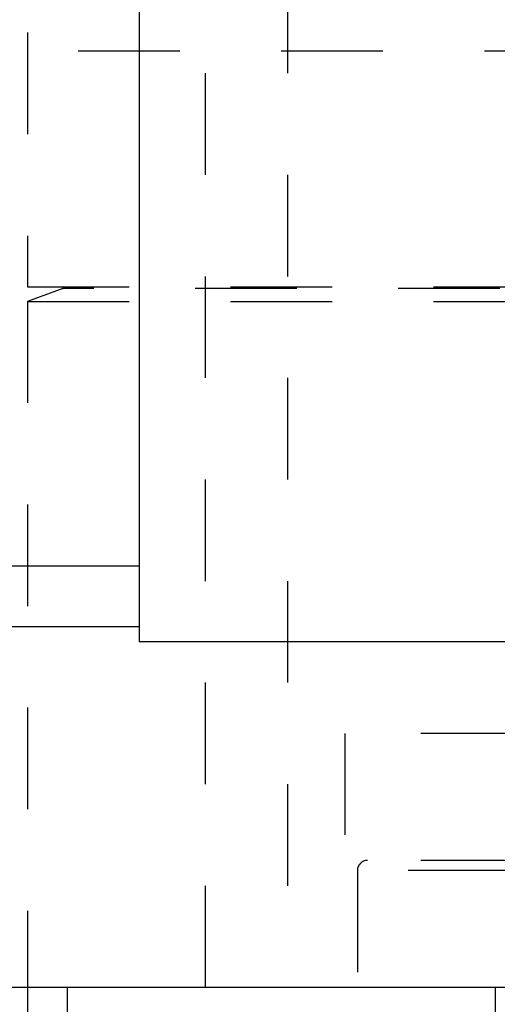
# Model space of a CAD drawing. Header units: inches. Extents: x 1907 to 2452, y -210 to -54.
# Tile 106 of 256: x 1953.978 to 1954.449, y -169.78 to -168.811. Entities that reach past the tile are written whole.
import ezdxf

# ---------------------------------------------------------------- set-up
doc = ezdxf.new("R2010")
doc.units = ezdxf.units.IN
doc.header["$LTSCALE"] = 0.5
doc.header["$MEASUREMENT"] = 0
doc.linetypes.add('HIDDEN', pattern=[0.225, 0.15, -0.075])
doc.layers.add('SID-M-H', color=4, linetype='HIDDEN')
doc.layers.add('SID-M-S', color=105, linetype='Continuous')

msp = doc.modelspace()

# ---------------------------------------------------------------- linework, layer by layer
at = {"layer": 'SID-M-H'}
for p, q in [((1954.16118, -167.26351), (1954.16118, -169.76351)), ((1954.24213, -167.76351), (1954.24213, -169.76351)), ((1953.98618, -167.82351), (1953.98618, -169.0739)), ((1953.23618, -168.84161), (1955.73618, -168.84161)), ((1953.98618, -169.0739), (1954.48618, -169.0739)), ((1954.02103, -169.07543), (1953.98618, -169.08812)), ((1954.45133, -169.07543), (1954.02103, -169.07543)), ((1953.98618, -169.08812), (1954.48618, -169.08812)), ((1953.98618, -169.08812), (1953.98618, -170.53446)), ((1953.87618, -169.34851), (1954.09618, -169.34851)), ((1955.67368, -169.51351), (1954.29868, -169.51351)), ((1954.29868, -169.51351), (1954.29868, -169.63851)), ((1955.67368, -169.63851), (1954.29868, -169.63851)), ((1954.31118, -169.64851), (1954.31118, -169.97351)), ((1955.66118, -169.64851), (1954.31298, -169.64851)), ((1954.02523, -169.76351), (1954.02523, -171.26351)), ((1954.44713, -171.26351), (1954.44713, -169.76351))]:
    msp.add_line(p, q, dxfattribs=at)
for centre, radius, start, end in [((1954.02077, -169.07469), 0.000787, 290, 90), ((1954.32118, -169.64851), 0.01, 90, 180)]:
    msp.add_arc(centre, radius, start, end, dxfattribs=at)
at = {"layer": 'SID-M-S'}
for p, q in [((1954.09618, -167.26351), (1954.09618, -169.42351)), ((1953.87618, -169.34851), (1954.09618, -169.34851)), ((1954.09618, -169.40851), (1953.89618, -169.40851)), ((1957.8533, -169.42351), (1954.09618, -169.42351)), ((1953.23618, -169.76351), (1954.59055, -169.76351))]:
    msp.add_line(p, q, dxfattribs=at)

doc.saveas('drawing.dxf')
